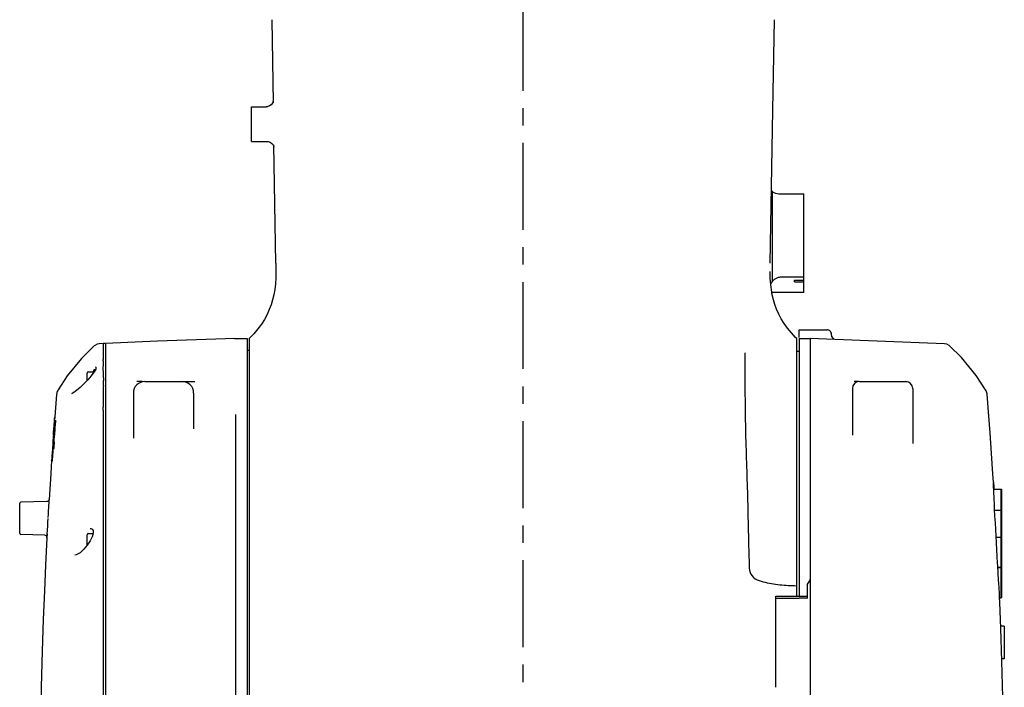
# Model space of a CAD drawing. Header units: millimetres. Extents: x 7426 to 8300, y 124 to 421.
# Tile 18 of 130: x 7937 to 7958, y 245 to 260. Entities that reach past the tile are written whole.
import ezdxf

# ---------------------------------------------------------------- set-up
doc = ezdxf.new("R2010")
doc.units = ezdxf.units.MM
doc.linetypes.add('CENTER', pattern=[0.6, 0.375, -0.075, 0.075, -0.075])
doc.layers.add('中心线', color=7, linetype='Continuous')
doc.layers.add('外形图', color=7, linetype='Continuous')

msp = doc.modelspace()

# ---------------------------------------------------------------- linework, layer by layer
at = {"layer": '中心线', "linetype": 'CENTER', "ltscale": 5}
msp.add_line((7947.9098, 222.1896), (7947.9098, 287.3518), dxfattribs=at)
at = {"layer": '外形图', "linetype": 'Continuous'}
for p, q in [((7942.4916, 259.7209), (7942.5229, 257.9284)), ((7953.2941, 257.7707), (7953.3281, 259.7207)), ((7942.4814, 257.8882), (7942.4446, 257.8608)), ((7942.0598, 257.0935), (7942.0598, 257.8435)), ((7942.0598, 257.8435), (7942.3747, 257.8435)), ((7953.2372, 254.4712), (7953.2941, 257.7707)), ((7942.0598, 257.0935), (7942.3928, 257.0935)), ((7942.5825, 254.4702), (7942.5385, 257.0224)), ((7953.2849, 256.017), (7953.2642, 256.036)), ((7953.2849, 254.0784), (7953.2849, 256.0169)), ((7953.4261, 255.9685), (7953.9599, 255.9685)), ((7953.9599, 253.8406), (7953.9599, 255.9685)), ((7953.2403, 254.1455), (7953.2364, 254.2917)), ((7953.2494, 254.0139), (7953.2403, 254.1455)), ((7953.4724, 254.1684), (7953.4757, 254.1684)), ((7953.9599, 254.1684), (7953.4757, 254.1684)), ((7953.7599, 254.1009), (7953.9599, 254.1009)), ((7953.7599, 254.0696), (7953.7599, 254.1009)), ((7953.7599, 254.0696), (7953.9599, 254.0696)), ((7953.2635, 253.8962), (7953.2494, 254.0139)), ((7953.2825, 253.7871), (7953.2635, 253.8962)), ((7953.2849, 253.8306), (7953.2749, 253.8306)), ((7953.9599, 253.8406), (7953.2849, 253.8406)), ((7953.2849, 253.8306), (7953.2849, 253.8406)), ((7953.8599, 253.0346), (7954.4599, 253.0346)), ((7953.8599, 252.8665), (7953.8599, 253.0345)), ((7941.6906, 252.8434), (7941.6909, 252.8434)), ((7941.692, 252.8434), (7941.9598, 252.8434)), ((7941.9598, 252.8434), (7941.9598, 242.5445)), ((7942.0098, 252.8439), (7942.0098, 242.4641)), ((7953.8099, 247.2914), (7953.8099, 252.8439)), ((7953.8599, 252.8434), (7954.1099, 252.8434)), ((7953.8599, 252.8433), (7953.8599, 247.2914)), ((7954.1099, 243.4353), (7954.1099, 252.8439)), ((7954.5375, 252.9977), (7954.5382, 252.9968)), ((7938.8597, 252.7385), (7938.7727, 252.7339)), ((7938.8596, 252.7385), (7938.8597, 252.7325)), ((7938.8847, 252.7385), (7938.8597, 252.7385)), ((7938.9097, 252.7394), (7938.9097, 236.9682)), ((7941.9598, 252.5934), (7942.0098, 252.5934)), ((7953.8599, 252.5684), (7953.8099, 252.5684)), ((7938.6561, 252.1648), (7938.6424, 252.1271)), ((7938.6597, 252.1746), (7938.6597, 252.1201)), ((7938.6947, 252.1746), (7938.6597, 252.1746)), ((7938.689, 252.1615), (7938.6665, 252.1294)), ((7938.7004, 252.1877), (7938.689, 252.1615)), ((7938.6926, 252.2337), (7938.6939, 252.2335)), ((7938.6939, 252.2335), (7938.6972, 252.2323)), ((7938.6971, 252.2324), (7938.6978, 252.2319)), ((7938.6978, 252.2319), (7938.7011, 252.2254)), ((7938.5122, 251.9423), (7938.5122, 252.1021)), ((7938.5988, 252.0407), (7938.5255, 251.9563)), ((7938.5372, 252.1271), (7938.6424, 252.1271)), ((7938.66, 252.1205), (7938.5988, 252.0407)), ((7938.6424, 252.1271), (7938.6424, 252.0976)), ((7938.8583, 252.0806), (7938.8596, 252.0555)), ((7938.8596, 252.0555), (7938.8605, 252.038)), ((7939.7022, 251.9184), (7939.5864, 251.9184)), ((7939.7597, 251.9184), (7940.838, 251.9184)), ((7955.0099, 251.7684), (7955.0099, 250.7654)), ((7955.1428, 251.9184), (7955.0503, 251.9184)), ((7955.1599, 251.9184), (7956.16, 251.9184)), ((7956.165, 251.9184), (7956.1803, 251.9184)), ((7956.31, 251.7684), (7956.31, 250.5838)), ((7937.8555, 251.6426), (7937.824, 251.2605)), ((7938.8573, 251.5906), (7938.8574, 251.5813)), ((7938.8574, 251.5813), (7938.8574, 251.5711)), ((7938.8574, 251.5711), (7938.8574, 251.5667)), ((7938.8578, 251.6534), (7938.8578, 251.6505)), ((7938.8582, 251.6712), (7938.8581, 251.6673)), ((7938.859, 251.6987), (7938.8588, 251.6924)), ((7939.5097, 251.6684), (7939.5097, 250.6966)), ((7940.8098, 251.6684), (7940.8098, 250.8961)), ((7957.9455, 251.2631), (7957.9142, 251.643)), ((7937.8106, 251.0869), (7937.8122, 251.1088)), ((7937.8122, 251.1088), (7937.8134, 251.1244)), ((7937.8135, 251.1128), (7937.8132, 251.1076)), ((7937.8134, 251.1244), (7937.8151, 251.1456)), ((7937.824, 251.2605), (7937.8154, 251.1502)), ((7937.8156, 251.1506), (7937.8157, 251.1502)), ((7938.8606, 251.3005), (7938.8606, 251.2777)), ((7941.7098, 251.2075), (7941.7098, 243.4353)), ((7937.7913, 250.8302), (7937.796, 250.8926)), ((7937.7966, 250.8858), (7937.7913, 250.8189)), ((7937.796, 250.8926), (7937.7984, 250.9234)), ((7937.8022, 250.9593), (7937.7966, 250.8858)), ((7937.7984, 250.9234), (7937.8004, 250.9504)), ((7937.8041, 251.0008), (7937.8036, 250.9947)), ((7937.8044, 251.0054), (7937.8044, 251.0056)), ((7937.8047, 251.0066), (7937.8068, 251.036)), ((7937.8068, 251.036), (7937.8084, 251.0584)), ((7937.8084, 251.0584), (7937.8106, 251.0869)), ((7937.812, 251.0907), (7937.8107, 251.0723)), ((7937.8319, 251.0874), (7937.8329, 251.0658)), ((7937.778, 250.6461), (7937.7797, 250.6707)), ((7937.7852, 250.6582), (7937.7855, 250.6809)), ((7937.7855, 250.6809), (7937.7858, 250.6926)), ((7937.7858, 250.6926), (7937.7891, 250.7326)), ((7937.7858, 250.6926), (7937.7961, 250.6926)), ((7937.7867, 250.7682), (7937.7913, 250.8302)), ((7937.7891, 250.7326), (7937.7924, 250.7728)), ((7937.8, 250.7131), (7937.797, 250.6807)), ((7937.8086, 250.8033), (7937.8, 250.7131)), ((7937.7725, 250.5719), (7937.7589, 250.3773)), ((7937.7738, 250.5898), (7937.7725, 250.572)), ((7937.7744, 250.4649), (7937.7825, 250.5603)), ((7937.7772, 250.4609), (7937.7748, 250.4327)), ((7937.7772, 250.6342), (7937.778, 250.6461)), ((7937.786, 250.56), (7937.7772, 250.4609)), ((7937.7825, 250.5603), (7937.7844, 250.582)), ((7937.7844, 250.582), (7937.7853, 250.5923)), ((7937.7853, 250.5923), (7937.8025, 250.5923)), ((7937.786, 250.56), (7937.8025, 250.56)), ((7937.7985, 250.54), (7937.7945, 250.4997)), ((7937.8025, 250.5804), (7937.7985, 250.54)), ((7937.7516, 250.2701), (7937.7499, 250.2453)), ((7937.7551, 250.321), (7937.7516, 250.2701)), ((7937.7587, 250.3723), (7937.7551, 250.321)), ((7937.7641, 250.3079), (7937.7569, 250.2199)), ((7937.7589, 250.3773), (7937.7587, 250.3723)), ((7937.7748, 250.4327), (7937.7641, 250.3079)), ((7937.7499, 250.2453), (7937.7481, 250.2195)), ((7937.7481, 250.2195), (7937.7482, 250.2218)), ((7937.7482, 250.2218), (7937.7483, 250.2228)), ((7937.7569, 250.2199), (7937.7541, 250.1857)), ((7938.8597, 249.5971), (7938.8597, 249.5827)), ((7938.8597, 249.5827), (7938.8597, 249.5419)), ((7938.8597, 249.5419), (7938.8597, 249.2678)), ((7958.0569, 249.5965), (7958.22, 249.5965)), ((7958.235, 249.5815), (7958.22, 249.5965)), ((7958.22, 247.2559), (7958.22, 249.5965)), ((7958.235, 247.2709), (7958.235, 249.5815)), ((7937.0597, 248.6425), (7937.0597, 249.2936)), ((7937.6464, 249.3334), (7937.0841, 249.3187)), ((7938.8597, 249.2678), (7938.8597, 249.0808)), ((7938.8597, 249.0808), (7938.8597, 249.0021)), ((7938.8597, 249.0021), (7938.8597, 248.9131)), ((7958.0778, 249.1464), (7958.22, 249.1464)), ((7958.235, 249.1314), (7958.22, 249.1464)), ((7937.6563, 248.699), (7937.6641, 248.8198)), ((7937.6641, 248.8198), (7937.6683, 248.8865)), ((7937.6683, 248.8865), (7937.6733, 248.9649)), ((7938.8597, 248.9131), (7938.8597, 248.8958)), ((7938.8597, 248.8958), (7938.8597, 248.781)), ((7938.8597, 248.781), (7938.8597, 248.6785)), ((7937.5983, 248.6038), (7937.0841, 248.6173)), ((7937.6469, 248.5517), (7937.6178, 247.9575)), ((7937.6469, 248.5515), (7937.6474, 248.5588)), ((7937.6472, 248.556), (7937.6469, 248.5514)), ((7937.6519, 248.638), (7937.6472, 248.556)), ((7937.6474, 248.5588), (7937.6526, 248.6416)), ((7937.6526, 248.6416), (7937.6563, 248.699)), ((7938.5122, 248.3844), (7938.5122, 248.6159)), ((7938.5372, 248.6409), (7938.6393, 248.6409)), ((7938.6404, 248.7048), (7938.641, 248.6468)), ((7938.8597, 248.6785), (7938.8597, 248.5961)), ((7938.8597, 248.5961), (7938.8597, 248.5704)), ((7938.8597, 248.5704), (7938.8597, 248.5527)), ((7938.8597, 248.5527), (7938.8597, 248.4609)), ((7958.1085, 248.5639), (7958.22, 248.5639)), ((7958.235, 248.5489), (7958.22, 248.5639)), ((7938.5762, 248.4805), (7938.5165, 248.3895)), ((7938.8597, 248.4609), (7938.8597, 248.3875)), ((7938.8597, 248.3875), (7938.8597, 248.3704)), ((7938.8597, 248.3704), (7938.8597, 248.3461)), ((7938.8597, 248.3461), (7938.8597, 248.1559)), ((7938.2805, 248.1794), (7938.2512, 248.1726)), ((7938.8597, 248.1559), (7938.8597, 248.1311)), ((7938.8597, 248.1311), (7938.8597, 248.111)), ((7938.8597, 248.111), (7938.8597, 248.0976)), ((7938.8597, 248.0976), (7938.8597, 248.084)), ((7938.8597, 248.084), (7938.8597, 248.0588)), ((7938.8597, 248.0588), (7938.8597, 247.9799)), ((7938.8597, 247.9799), (7938.8597, 245.9807)), ((7958.1458, 247.9139), (7958.22, 247.9139)), ((7958.235, 247.9289), (7958.22, 247.9139)), ((7958.1463, 247.9059), (7958.22, 247.9059)), ((7958.235, 247.8909), (7958.22, 247.9059)), ((7954.0349, 247.5398), (7954.0349, 247.244)), ((7958.178, 247.3465), (7958.165, 247.5763)), ((7953.3599, 247.2914), (7953.8599, 247.2914)), ((7953.3599, 245.3255), (7953.3599, 247.2914)), ((7953.3599, 247.2459), (7953.8599, 247.2459)), ((7958.1831, 247.2559), (7958.22, 247.2559)), ((7958.188, 247.1625), (7958.1864, 247.1953)), ((7958.1878, 247.1637), (7958.1881, 247.1598)), ((7958.235, 247.2709), (7958.22, 247.2559)), ((7958.285, 246.6428), (7958.2088, 246.6428)), ((7958.285, 246.6428), (7958.285, 245.9428)), ((7938.8597, 245.9807), (7938.8597, 245.9529)), ((7938.8597, 245.9529), (7938.8597, 245.8619)), ((7938.8597, 245.8619), (7938.8597, 245.0373)), ((7958.285, 245.9428), (7958.2326, 245.9428)), ((7958.235, 245.8744), (7958.2348, 245.8742)), ((7958.235, 245.8744), (7958.235, 245.9428))]:
    msp.add_line(p, q, dxfattribs=at)
for points in [[(7942.5222, 257.9704), (7942.5186, 257.9523), (7942.5061, 257.9216), (7942.4814, 257.8882)], [(7942.4446, 257.8608), (7942.3977, 257.8453), (7942.3748, 257.8435)], [(7942.3928, 257.0935), (7942.4125, 257.0922), (7942.4585, 257.0783), (7942.4954, 257.0528), (7942.5212, 257.0207), (7942.5351, 256.9899), (7942.5396, 256.9711)], [(7942.5825, 254.4702), (7942.5833, 254.3021), (7942.5798, 254.1566), (7942.5712, 254.024), (7942.5573, 253.9036), (7942.538, 253.7908), (7942.5127, 253.6823), (7942.4805, 253.5752), (7942.4405, 253.4686), (7942.3923, 253.3631), (7942.3356, 253.2587), (7942.2698, 253.1551), (7942.1941, 253.0516), (7942.1085, 252.9486), (7942.0098, 252.8434)], [(7953.2493, 254.0159), (7953.2648, 254.0496), (7953.2849, 254.0781)], [(7953.8099, 252.8434), (7953.7831, 252.8708), (7953.694, 252.9684), (7953.6121, 253.0691), (7953.5397, 253.1702), (7953.4767, 253.2714), (7953.4224, 253.3732), (7953.3762, 253.4759), (7953.3378, 253.5792), (7953.3069, 253.6826), (7953.2825, 253.7871)], [(7941.6917, 252.8434), (7941.4973, 252.8386), (7940.0316, 252.7907), (7938.9097, 252.7389)], [(7956.997, 252.7343), (7954.4512, 252.8352), (7954.1099, 252.8439)], [(7954.56, 252.9379), (7954.5567, 252.9601), (7954.5467, 252.9843), (7954.5382, 252.9968)], [(7954.617, 252.8286), (7954.5928, 252.8511), (7954.5703, 252.8891), (7954.56, 252.9379)], [(7938.6627, 252.6871), (7938.3928, 252.4152), (7938.0854, 252.0403), (7937.886, 251.738)], [(7938.7727, 252.7339), (7938.7309, 252.7265), (7938.6761, 252.6984), (7938.6627, 252.6871)], [(7957.1069, 252.6874), (7957.0983, 252.695), (7957.0437, 252.7252), (7956.997, 252.7342)], [(7957.8807, 251.7433), (7957.6783, 252.0489), (7957.3596, 252.4343), (7957.107, 252.6875)], [(7938.7011, 252.2254), (7938.7031, 252.2092), (7938.7004, 252.1877)], [(7938.5255, 251.9563), (7938.4451, 251.8712), (7938.3631, 251.7911), (7938.2878, 251.7246), (7938.2288, 251.6804)], [(7937.886, 251.738), (7937.8802, 251.7276), (7937.8697, 251.7043), (7937.8623, 251.6815), (7937.8577, 251.6605), (7937.8556, 251.6447), (7937.8555, 251.6427)], [(7957.9142, 251.6433), (7957.9132, 251.6522), (7957.9098, 251.6718), (7957.9036, 251.6937), (7957.8944, 251.7172), (7957.8808, 251.7433)], [(7938.2288, 251.6804), (7938.1879, 251.6587), (7938.1784, 251.6563)], [(7958.0527, 249.748), (7958.0409, 249.9313), (7958.0116, 250.3656), (7957.9801, 250.8091), (7957.9455, 251.2631)], [(7937.7482, 250.2218), (7937.7288, 249.9309), (7937.6935, 249.3747)], [(7937.6942, 249.3747), (7937.6942, 249.3747), (7937.6938, 249.3726), (7937.6916, 249.3652), (7937.685, 249.3534), (7937.6735, 249.3422), (7937.6577, 249.335), (7937.6464, 249.3334)], [(7937.5983, 248.6039), (7937.6226, 248.5969), (7937.6412, 248.5773), (7937.6469, 248.5514)], [(7938.641, 248.6468), (7938.6193, 248.5694), (7938.5762, 248.4805)], [(7938.5814, 248.7531), (7938.5902, 248.7524), (7938.6227, 248.7382), (7938.6404, 248.7048)], [(7938.5165, 248.3895), (7938.4437, 248.3023), (7938.3614, 248.2267), (7938.2805, 248.1794)], [(7937.6178, 247.9575), (7937.5924, 247.4074), (7937.5664, 246.7896), (7937.5419, 246.1043), (7937.521, 245.3362), (7937.5071, 244.4612), (7937.5067, 243.4374), (7937.5328, 242.2072), (7937.6135, 240.6858), (7937.7918, 238.9674)], [(7956.904, 234.9269), (7957.0765, 235.3077), (7957.2372, 235.7181), (7957.386, 236.1569), (7957.5233, 236.625), (7957.649, 237.1227), (7957.7633, 237.651), (7957.8664, 238.211), (7957.9585, 238.8068), (7958.0396, 239.4409), (7958.1095, 240.119), (7958.1676, 240.8466), (7958.2128, 241.6219), (7958.2442, 242.4385), (7958.2616, 243.2971), (7958.2643, 244.2182), (7958.2533, 245.1113), (7958.2344, 245.89), (7958.2108, 246.5946), (7958.188, 247.1625)]]:
    msp.add_lwpolyline(points, dxfattribs=at)
for centre, radius, start, end in [((7953.4772, 253.9134), 0.2551, 90.08242, 109.95509), ((7953.4761, 253.9181), 0.2504, 90.8374, 110.07434), ((7954.4585, 252.9167), 0.1163, 86.00793, 89.3142), ((7954.4587, 252.9177), 0.1153, 76.37319, 86.03267), ((7938.8847, 252.7135), 0.025, 61.63335, 90), ((7936.6664, 252.4537), 2.1956, 357.70249, 358.5304), ((7938.6702, 252.1596), 0.015, 134.44366, 160), ((7938.5372, 252.1021), 0.025, 90, 180), ((7944.5155, 252.3688), 5.6645, 182.73171, 182.91614), ((7935.6705, 251.9238), 3.1945, 358.36184, 358.80242), ((7936.3349, 251.9097), 2.53, 358.80803, 359.19818), ((7937.1166, 251.9024), 1.7482, 0.55077, 1.18085), ((7936.9442, 251.9023), 1.9206, 359.16462, 0.50387), ((7939.7597, 251.6684), 0.25, 90, 180), ((7940.5598, 251.6684), 0.25, 0, 90), ((7955.1599, 251.7684), 0.15, 90, 180), ((7956.16, 251.7684), 0.15, 0, 90), ((7942.1505, 251.5959), 3.2932, 179.05093, 180.09282), ((7944.6148, 251.6033), 5.7575, 180.36385, 180.60841), ((7941.8436, 251.5988), 2.9862, 178.68548, 178.9522), ((7942.6041, 251.5805), 3.747, 178.28953, 178.61292), ((7930.7918, 251.2864), 8.0688, 0.09962, 0.55731), ((7930.2172, 251.6242), 7.6135, 355.98236, 356.10919), ((7976.4212, 247.2093), 38.7837, 174.44987, 174.8167), ((7933.7948, 251.248), 4.0166, 355.75003, 355.88287), ((7936.3903, 251.061), 1.4144, 355.89246, 356.01339), ((7907.0591, 253.3217), 30.8338, 355.60595, 355.72102), ((7919.4859, 252.3916), 18.3722, 355.72179, 355.88179), ((7976.5342, 247.0901), 38.9033, 174.15043, 174.52298), ((7975.7018, 247.2783), 38.0609, 174.25633, 174.44857), ((7938.4824, 251.1021), 0.6505, 183.206, 184.15299), ((7958.3205, 249.1053), 20.6003, 175.61142, 175.86757), ((7948.6885, 249.8461), 10.9354, 174.92561, 175.13869), ((7940.7088, 250.7686), 2.9133, 179.11987, 179.79548), ((7940.1714, 250.7598), 2.3757, 181.90803, 184.33034), ((7983.8522, 246.5652), 46.2426, 175.16244, 175.46933), ((7953.9319, 249.5565), 16.1906, 176.18334, 176.31048), ((7940.6366, 250.6298), 2.8516, 179.4277, 180.09898), ((7940.5001, 250.6295), 2.715, 180.09945, 180.78517), ((7940.2174, 250.6226), 2.4322, 181.47522, 183.8403), ((7948.7678, 249.4404), 11.0243, 174.48591, 174.69497), ((7937.0847, 249.2937), 0.025, 91.5, 180), ((7899.1884, 251.3724), 38.5601, 356.45086, 356.60507), ((7937.0847, 248.6424), 0.025, 180, 268.5), ((7938.5372, 248.6159), 0.025, 90, 180), ((7953.8599, 247.7184), 0.25, 314.427, 0), ((7953.864, 255.3663), 8.0749, 269.97117, 270.84395), ((7953.9134, 252.0239), 4.7321, 270.84186, 271.47165), ((7929.7442, 245.6977), 28.4816, 3.01405, 3.3186)]:
    msp.add_arc(centre, radius, start, end, dxfattribs=at)
for points in [[(7953.2849, 256.0115), (7953.3257, 255.984), (7953.3769, 255.9685), (7953.4261, 255.9685)], [(7953.2849, 254.0801), (7953.3126, 254.1126), (7953.35, 254.1386), (7953.3901, 254.1532)], [(7954.5377, 252.9978), (7954.5249, 253.0136), (7954.5055, 253.025), (7954.4858, 253.0298)], [(7938.8603, 252.3657), (7938.8578, 252.3019), (7938.854, 252.238), (7938.8548, 252.1741)], [(7938.8548, 252.1741), (7938.8552, 252.149), (7938.8562, 252.1239), (7938.8574, 252.0988)], [(7938.8605, 252.038), (7938.8622, 252.0048), (7938.8638, 251.9716), (7938.8644, 251.9384)], [(7938.8637, 251.8325), (7938.8624, 251.7879), (7938.8604, 251.7433), (7938.859, 251.6987)], [(7938.8576, 251.5422), (7938.8583, 251.4831), (7938.8597, 251.424), (7938.8602, 251.3649)], [(7958.0511, 249.7479), (7958.0577, 249.6988), (7958.0574, 249.6489), (7958.0623, 249.5996)]]:
    msp.add_open_spline(points, degree=3, dxfattribs=at)
for points, knots in [([(7938.8598, 252.6783), (7938.8596, 252.662), (7938.8576, 252.5683), (7938.8632, 252.4747), (7938.8613, 252.3974)], [0, 0, 0, 0, 0.1742848, 1, 1, 1, 1]), ([(7938.8597, 252.7325), (7938.8597, 252.7298), (7938.86, 252.7117), (7938.86, 252.6936), (7938.8598, 252.6783)], [0, 0, 0, 0, 0.1525158, 1, 1, 1, 1]), ([(7952.695, 252.5401), (7952.695, 252.0538), (7952.6904, 251.3245), (7952.7195, 250.3527), (7952.745, 249.6245), (7952.7586, 249.0174), (7952.7698, 248.5321), (7952.776, 248.2276), (7952.7863, 247.9866), (7952.7832, 247.8), (7952.9087, 247.6471), (7953.1469, 247.5837), (7953.4445, 247.5312), (7953.6884, 247.5193), (7953.8099, 247.516)], [0, 0, 0, 0, 0.2503317, 0.3754233, 0.5004469, 0.625449, 0.6879642, 0.7505125, 0.7818021, 0.8130673, 0.8436154, 0.8748584, 0.9374081, 1, 1, 1, 1]), ([(7937.8157, 251.1502), (7937.8157, 251.1469), (7937.8148, 251.1344), (7937.8141, 251.1219), (7937.8135, 251.1128)], [0, 0, 0, 0, 0.2681788, 1, 1, 1, 1]), ([(7937.8151, 251.1456), (7937.8152, 251.1469), (7937.8158, 251.1479), (7937.8152, 251.1506), (7937.8156, 251.1506)], [0, 0, 0, 0, 0.7610958, 1, 1, 1, 1]), ([(7938.8606, 251.2777), (7938.8606, 251.149), (7938.8577, 250.5888), (7938.8597, 250.0286), (7938.8597, 249.5971)], [0, 0, 0, 0, 0.2297973, 1, 1, 1, 1]), ([(7937.802, 250.9726), (7937.8025, 250.9788), (7937.8031, 250.9882), (7937.804, 250.9976), (7937.8041, 251.0008)], [0, 0, 0, 0, 0.6599746, 1, 1, 1, 1]), ([(7937.7483, 250.2228), (7937.7485, 250.2251), (7937.7491, 250.2296), (7937.75, 250.2341), (7937.7506, 250.2363)], [0, 0, 0, 0, 0.4965675, 1, 1, 1, 1]), ([(7937.7541, 250.1857), (7937.7541, 250.1911), (7937.754, 250.2019), (7937.7541, 250.2126), (7937.7542, 250.218)], [0, 0, 0, 0, 0.4999862, 1, 1, 1, 1]), ([(7958.0528, 249.6858), (7958.0521, 249.7012), (7958.0583, 249.7141), (7958.0458, 249.748), (7958.0511, 249.7479)], [0, 0, 0, 0, 0.7450082, 1, 1, 1, 1]), ([(7958.0771, 249.1591), (7958.0747, 249.2086), (7958.0665, 249.3842), (7958.0586, 249.5598), (7958.0528, 249.6858)], [0, 0, 0, 0, 0.2821529, 1, 1, 1, 1]), ([(7937.6808, 249.089), (7937.682, 249.1079), (7937.6858, 249.1742), (7937.6895, 249.2406), (7937.6918, 249.288)], [0, 0, 0, 0, 0.2849762, 1, 1, 1, 1]), ([(7937.6918, 249.288), (7937.6923, 249.2986), (7937.6936, 249.3278), (7937.6951, 249.357), (7937.6952, 249.3756)], [0, 0, 0, 0, 0.3617098, 1, 1, 1, 1]), ([(7958.165, 247.5763), (7958.1571, 247.7191), (7958.1267, 248.2466), (7958.0958, 248.7742), (7958.0771, 249.1591)], [0, 0, 0, 0, 0.270672, 1, 1, 1, 1]), ([(7954.0349, 247.244), (7954.0224, 247.2444), (7953.9641, 247.2455), (7953.9057, 247.2459), (7953.8599, 247.2459)], [0, 0, 0, 0, 0.2149656, 1, 1, 1, 1])]:
    msp.add_open_spline(points, degree=3, knots=knots, dxfattribs=at)

doc.saveas('drawing.dxf')
